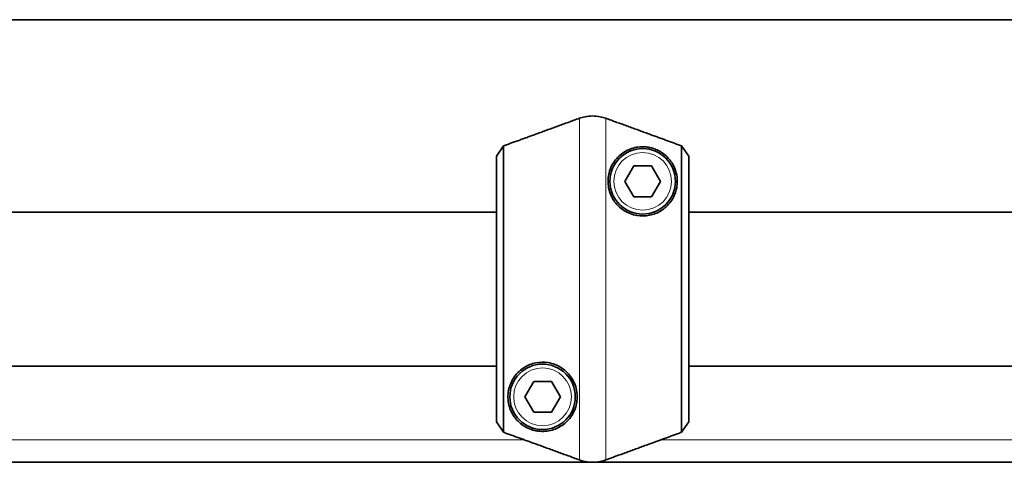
# Model space of a CAD drawing. Header units: millimetres. Extents: x 0 to 7128, y 0 to 5040.
# Tile 31 of 215: x 1907 to 2034, y 329 to 386. Entities that reach past the tile are written whole.
import ezdxf

# ---------------------------------------------------------------- set-up
doc = ezdxf.new("R2010")
doc.units = ezdxf.units.MM
doc.header["$LTSCALE"] = 12
doc.layers.add('Spigoli tangenti visibili(ISO)', color=7, linetype='Continuous', lineweight=15, true_color=0x00803f)
doc.layers.add('Spigoli visibili(ISO)', color=7, linetype='Continuous', lineweight=35)

msp = doc.modelspace()

# ---------------------------------------------------------------- linework, layer by layer
at = {"layer": 'Spigoli tangenti visibili(ISO)'}
for p, q in [((1979.216, 329), (1979.216, 373.394)), ((1982.636, 329), (1982.636, 373.394)), ((1972.111, 331.586), (1887.741, 331.586)), ((2074.111, 331.586), (1989.741, 331.586))]:
    msp.add_line(p, q, dxfattribs=at)
for centre in [(1987.426, 365.197), (1974.426, 337.197)]:
    msp.add_circle(centre, 3.75, dxfattribs=at)
at = {"layer": 'Spigoli visibili(ISO)'}
for p, q in [((2318.926, 386.21), (1544.926, 386.21)), ((1969.365, 369.809), (1968.426, 368.467)), ((1969.365, 369.809), (1969.365, 332.586)), ((1993.426, 368.467), (1992.486, 369.809)), ((1992.486, 332.586), (1992.486, 369.809)), ((1968.426, 333.928), (1968.426, 368.467)), ((1993.426, 368.467), (1993.426, 333.928)), ((1985.116, 365.197), (1986.271, 367.197)), ((1986.271, 367.197), (1988.58, 367.197)), ((1988.58, 367.197), (1989.735, 365.197)), ((1986.271, 363.197), (1985.116, 365.197)), ((1989.735, 365.197), (1988.58, 363.197)), ((1988.58, 363.197), (1986.271, 363.197)), ((1968.426, 361.197), (1891.426, 361.197)), ((2070.426, 361.197), (1993.426, 361.197)), ((1968.426, 341.197), (1891.426, 341.197)), ((2070.426, 341.197), (1993.426, 341.197)), ((1972.116, 337.197), (1973.271, 339.197)), ((1973.271, 339.197), (1975.58, 339.197)), ((1975.58, 339.197), (1976.735, 337.197)), ((1973.271, 335.197), (1972.116, 337.197)), ((1976.735, 337.197), (1975.58, 335.197)), ((1975.58, 335.197), (1973.271, 335.197)), ((1968.426, 333.928), (1969.365, 332.586)), ((1992.486, 332.586), (1993.426, 333.928)), ((693.926, 328.682), (2337.926, 328.682))]:
    msp.add_line(p, q, dxfattribs=at)
for centre in [(1987.426, 365.197), (1974.426, 337.197)]:
    msp.add_circle(centre, 4.25, dxfattribs=at)
for points, knots in [([(1982.636, 373.394), (1982.405, 373.478), (1982.155, 373.549), (1981.571, 373.665), (1981.234, 373.696), (1980.926, 373.696), (1980.617, 373.696), (1980.28, 373.665), (1979.697, 373.549), (1979.447, 373.478), (1979.216, 373.394)], [-0.16372396, -0.16372396, -0.16372396, -0.16372396, -0.09255801, -0.09255801, 0, 0, 0, 0.09255801, 0.09255801, 0.16372396, 0.16372396, 0.16372396, 0.16372396]), ([(1986.681, 360.759), (1986.107, 360.856), (1985.5, 361.081), (1984.438, 361.773), (1983.984, 362.239), (1983.28, 363.314), (1983.053, 363.965), (1982.882, 365.206), (1982.937, 365.795), (1983.219, 366.925), (1983.518, 367.514), (1984.293, 368.487), (1984.766, 368.87), (1985.71, 369.389), (1986.248, 369.581), (1987.136, 369.698), (1987.443, 369.709), (1987.934, 369.671), (1988.103, 369.65), (1988.459, 369.581), (1988.646, 369.534), (1989.041, 369.402), (1989.246, 369.318), (1989.629, 369.127), (1989.809, 369.019), (1990.441, 368.588), (1990.841, 368.163), (1991.475, 367.263), (1991.729, 366.662), (1991.968, 365.393), (1991.946, 364.724), (1991.668, 363.609), (1991.436, 363.068), (1990.734, 362.088), (1990.264, 361.651), (1989.333, 361.094), (1988.841, 360.891), (1987.781, 360.679), (1987.214, 360.67), (1986.681, 360.759)], [0, 0, 0, 0, 0.1832497, 0.1832497, 0.3664995, 0.3664995, 0.5839853, 0.5839853, 0.8014712, 0.8014712, 1.0856729, 1.0856729, 1.3698745, 1.3698745, 1.6301332, 1.6301332, 1.7602625, 1.7602625, 1.8253271, 1.8253271, 1.8903918, 1.8903918, 1.9515842, 1.9515842, 2.0127765, 2.0127765, 2.2083595, 2.2083595, 2.4815171, 2.4815171, 2.7546748, 2.7546748, 2.9771542, 2.9771542, 3.1996335, 3.1996335, 3.3698741, 3.3698741, 3.5401146, 3.5401146, 3.5401146, 3.5401146]), ([(1975.171, 341.635), (1975.745, 341.539), (1976.352, 341.313), (1977.413, 340.622), (1977.868, 340.155), (1978.572, 339.081), (1978.799, 338.43), (1978.969, 337.189), (1978.914, 336.599), (1978.633, 335.47), (1978.333, 334.88), (1977.559, 333.908), (1977.085, 333.524), (1976.141, 333.005), (1975.603, 332.813), (1974.715, 332.697), (1974.409, 332.685), (1973.918, 332.723), (1973.749, 332.745), (1973.393, 332.814), (1973.206, 332.86), (1972.81, 332.992), (1972.605, 333.076), (1972.222, 333.268), (1972.043, 333.375), (1971.41, 333.807), (1971.011, 334.231), (1970.377, 335.131), (1970.122, 335.732), (1969.884, 337.002), (1969.906, 337.67), (1970.184, 338.786), (1970.416, 339.326), (1971.117, 340.306), (1971.588, 340.743), (1972.519, 341.3), (1973.011, 341.503), (1974.07, 341.716), (1974.638, 341.725), (1975.171, 341.635)], [0, 0, 0, 0, 0.1832497, 0.1832497, 0.3664995, 0.3664995, 0.5839853, 0.5839853, 0.8014712, 0.8014712, 1.0856729, 1.0856729, 1.3698745, 1.3698745, 1.6301332, 1.6301332, 1.7602625, 1.7602625, 1.8253271, 1.8253271, 1.8903918, 1.8903918, 1.9515842, 1.9515842, 2.0127765, 2.0127765, 2.2083595, 2.2083595, 2.4815171, 2.4815171, 2.7546748, 2.7546748, 2.9771542, 2.9771542, 3.1996335, 3.1996335, 3.3698741, 3.3698741, 3.5401146, 3.5401146, 3.5401146, 3.5401146]), ([(1979.216, 329), (1979.447, 328.916), (1979.697, 328.845), (1980.28, 328.729), (1980.617, 328.699), (1980.926, 328.699), (1981.234, 328.699), (1981.571, 328.729), (1982.155, 328.845), (1982.405, 328.916), (1982.636, 329)], [-0.16372396, -0.16372396, -0.16372396, -0.16372396, -0.09255801, -0.09255801, 0, 0, 0, 0.09255801, 0.09255801, 0.16372396, 0.16372396, 0.16372396, 0.16372396])]:
    msp.add_open_spline(points, degree=3, knots=knots, dxfattribs=at)
for points in [[(1979.216, 373.394), (1973.858, 371.444), (1969.365, 369.809)], [(1992.486, 369.809), (1987.994, 371.444), (1982.636, 373.394)], [(1969.365, 332.586), (1973.858, 330.95), (1979.216, 329)], [(1982.636, 329), (1987.994, 330.95), (1992.486, 332.586)]]:
    msp.add_rational_spline(points, [1, 1.00388159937, 1], degree=2, dxfattribs=at)

doc.saveas('drawing.dxf')
